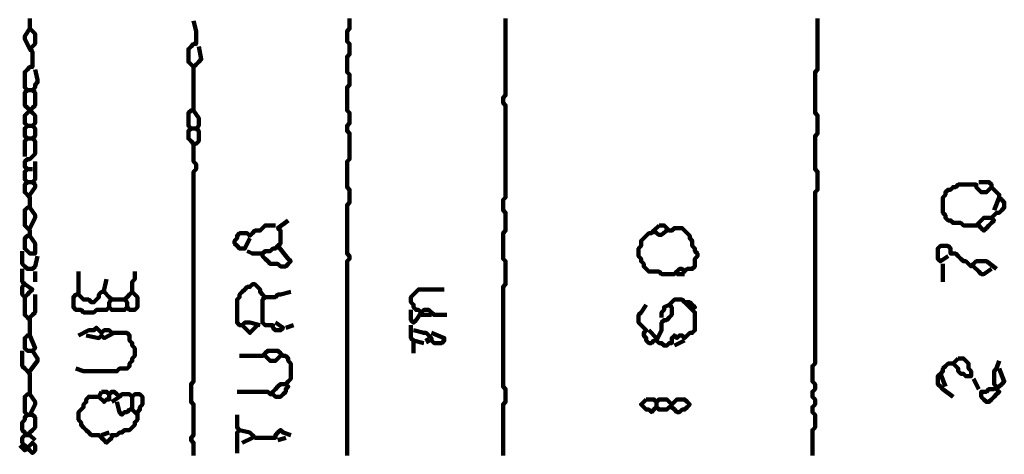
# Model space of a CAD drawing. Header units: metres. Extents: x 1704 to 4131, y 3282 to 4241.
# Tile 57 of 78: x 2250.07 to 2253.62, y 4227.09 to 4228.66. Entities that reach past the tile are written whole.
import ezdxf

# ---------------------------------------------------------------- set-up
doc = ezdxf.new("R2010")
doc.units = ezdxf.units.M
doc.layers.add('P', color=250, linetype='Continuous', lineweight=100)

msp = doc.modelspace()

# ---------------------------------------------------------------- linework, layer by layer
at = {"layer": 'P', "color": 0, "linetype": 'Continuous'}
for points in [[(2250.1041, 4228.6615), (2250.1041, 4228.6246), (2250.1133, 4228.6153), (2250.1226, 4228.6061), (2250.1226, 4228.5969), (2250.1226, 4228.5876), (2250.1226, 4228.5784), (2250.1226, 4228.5692), (2250.1133, 4228.56), (2250.1041, 4228.5507), (2250.1133, 4228.5415), (2250.1133, 4228.5323), (2250.1133, 4228.523), (2250.1133, 4228.5138), (2250.1133, 4228.5046), (2250.1133, 4228.4953), (2250.1133, 4228.4861), (2250.1041, 4228.4861), (2250.0949, 4228.4769), (2250.0856, 4228.4676), (2250.0856, 4228.4584), (2250.0856, 4228.4492), (2250.0856, 4228.44), (2250.0856, 4228.4307), (2250.0856, 4228.4215), (2250.0856, 4228.4123), (2250.0949, 4228.403), (2250.0856, 4228.3938), (2250.0856, 4228.3846), (2250.0856, 4228.3753), (2250.0856, 4228.3661), (2250.0856, 4228.3569), (2250.0856, 4228.3476), (2250.0949, 4228.3384), (2250.1041, 4228.3292), (2250.1133, 4228.32), (2250.1226, 4228.3107), (2250.1226, 4228.3015), (2250.1226, 4228.2923), (2250.1226, 4228.283), (2250.1133, 4228.2738), (2250.1226, 4228.2646), (2250.1226, 4228.2553), (2250.1226, 4228.2461), (2250.1226, 4228.2369), (2250.1133, 4228.2276), (2250.1226, 4228.2184), (2250.1226, 4228.2092), (2250.1226, 4228.2), (2250.1226, 4228.1907), (2250.1226, 4228.1815), (2250.1226, 4228.1723), (2250.1133, 4228.163), (2250.1041, 4228.1538), (2250.0949, 4228.1538), (2250.0856, 4228.1446), (2250.0856, 4228.1353), (2250.0856, 4228.1261), (2250.0949, 4228.1169), (2250.0856, 4228.1076), (2250.0856, 4228.0984), (2250.0856, 4228.0892), (2250.0856, 4228.08), (2250.0949, 4228.0707), (2250.0856, 4228.0615), (2250.0856, 4228.0523), (2250.0856, 4228.043), (2250.0856, 4228.0338), (2250.0949, 4228.0246), (2250.1041, 4228.0153), (2250.1041, 4228.0061), (2250.1041, 4227.9969), (2250.1041, 4227.9876), (2250.1041, 4227.9784), (2250.0949, 4227.9784), (2250.0856, 4227.9692), (2250.0856, 4227.96), (2250.0856, 4227.9507), (2250.0856, 4227.9415), (2250.0856, 4227.9323), (2250.0856, 4227.923), (2250.0856, 4227.9138), (2250.0949, 4227.9046), (2250.1041, 4227.8953), (2250.1041, 4227.8861), (2250.1041, 4227.8769), (2250.0949, 4227.8769), (2250.0856, 4227.8676), (2250.0856, 4227.8584), (2250.0856, 4227.8492), (2250.0856, 4227.84), (2250.0856, 4227.8307), (2250.0949, 4227.8215), (2250.1041, 4227.8123), (2250.1133, 4227.8123), (2250.1226, 4227.8123), (2250.1226, 4227.8215), (2250.1226, 4227.8307), (2250.1226, 4227.84), (2250.1226, 4227.8492), (2250.1041, 4227.8769)], [(2250.6949, 4228.6523), (2250.7041, 4228.6153), (2250.7041, 4228.6061), (2250.7041, 4228.5969), (2250.7041, 4228.5876), (2250.7041, 4228.5784), (2250.7041, 4228.5692), (2250.6949, 4228.5692), (2250.6856, 4228.56), (2250.6764, 4228.5507), (2250.6764, 4228.5415), (2250.6764, 4228.5323), (2250.6764, 4228.523), (2250.6764, 4228.5138), (2250.6764, 4228.5046), (2250.6856, 4228.4953), (2250.6949, 4228.4861), (2250.7041, 4228.4953), (2250.7133, 4228.5046), (2250.7226, 4228.5138), (2250.7133, 4228.56)], [(2251.258, 4228.6615), (2251.258, 4228.6523), (2251.258, 4228.643), (2251.258, 4228.6338), (2251.258, 4228.6246), (2251.2487, 4228.6153), (2251.2487, 4228.6061), (2251.2487, 4228.5969), (2251.2487, 4228.5876), (2251.2487, 4228.5784), (2251.258, 4228.5692), (2251.258, 4228.56), (2251.258, 4228.5507), (2251.258, 4228.5415), (2251.258, 4228.5323), (2251.2487, 4228.523), (2251.2487, 4228.5138), (2251.2487, 4228.5046), (2251.2487, 4228.4953), (2251.2487, 4228.4861), (2251.2487, 4228.4769), (2251.2487, 4228.4676), (2251.258, 4228.4584), (2251.258, 4228.4492), (2251.258, 4228.44), (2251.258, 4228.4307), (2251.258, 4228.4215), (2251.2487, 4228.4123), (2251.2487, 4228.403), (2251.2487, 4228.3938), (2251.2487, 4228.3846), (2251.2487, 4228.3753), (2251.2487, 4228.3661), (2251.2487, 4228.3569), (2251.2487, 4228.3476), (2251.2487, 4228.3384), (2251.2487, 4228.3292), (2251.258, 4228.32), (2251.258, 4228.3107), (2251.258, 4228.3015), (2251.258, 4228.2923), (2251.258, 4228.283), (2251.2487, 4228.2738), (2251.2487, 4228.2646), (2251.2487, 4228.2553), (2251.258, 4228.2461), (2251.258, 4228.2369), (2251.258, 4228.2276), (2251.258, 4228.2184), (2251.258, 4228.2092), (2251.258, 4228.2), (2251.258, 4228.1907), (2251.258, 4228.1815), (2251.258, 4228.1723), (2251.258, 4228.163), (2251.258, 4228.1538), (2251.2487, 4228.1446), (2251.2487, 4228.1353), (2251.2487, 4228.1261), (2251.2487, 4228.1169), (2251.2487, 4228.1076), (2251.2487, 4228.0984), (2251.2487, 4228.0892), (2251.2487, 4228.08), (2251.2487, 4228.0707), (2251.2487, 4228.0615), (2251.2487, 4228.0523), (2251.258, 4228.043), (2251.258, 4228.0338), (2251.258, 4228.0246), (2251.258, 4228.0153), (2251.258, 4228.0061), (2251.258, 4227.9969), (2251.2487, 4227.9876), (2251.2487, 4227.9784), (2251.2487, 4227.9692), (2251.2487, 4227.96), (2251.2487, 4227.9507), (2251.2487, 4227.9415), (2251.2487, 4227.9323), (2251.2487, 4227.923), (2251.2487, 4227.9138), (2251.2487, 4227.9046), (2251.2487, 4227.8953), (2251.2487, 4227.8861), (2251.2487, 4227.8769), (2251.2487, 4227.8676), (2251.2487, 4227.8584), (2251.2487, 4227.8492), (2251.2487, 4227.84), (2251.2487, 4227.8307), (2251.2487, 4227.8215), (2251.2487, 4227.8123), (2251.258, 4227.803), (2251.258, 4227.7938), (2251.2487, 4227.7846), (2251.2487, 4227.7753), (2251.2487, 4227.7661), (2251.2487, 4227.7569), (2251.2487, 4227.7476), (2251.2487, 4227.7384), (2251.2487, 4227.7292), (2251.2487, 4227.72), (2251.2487, 4227.7107), (2251.2487, 4227.7015), (2251.2487, 4227.6923), (2251.2487, 4227.683), (2251.2487, 4227.6738), (2251.2487, 4227.6646), (2251.2487, 4227.6553), (2251.2487, 4227.6461), (2251.2487, 4227.6369), (2251.2487, 4227.6276), (2251.2487, 4227.6184), (2251.2487, 4227.6092), (2251.2487, 4227.6), (2251.2487, 4227.5907), (2251.2487, 4227.5815), (2251.2487, 4227.5723), (2251.2487, 4227.563), (2251.2487, 4227.5538), (2251.2487, 4227.5446), (2251.2487, 4227.5353), (2251.2487, 4227.5261), (2251.2487, 4227.5169), (2251.2487, 4227.5076), (2251.2487, 4227.4984), (2251.2487, 4227.4892), (2251.2487, 4227.48), (2251.2487, 4227.4707), (2251.2487, 4227.4615), (2251.2487, 4227.4523), (2251.2487, 4227.443), (2251.2487, 4227.4338), (2251.2487, 4227.4246), (2251.2487, 4227.4153), (2251.2487, 4227.4061), (2251.2487, 4227.3969), (2251.2487, 4227.3876), (2251.2487, 4227.3784), (2251.2487, 4227.3692), (2251.2487, 4227.36), (2251.2487, 4227.3507), (2251.2487, 4227.3415), (2251.2487, 4227.3323), (2251.2487, 4227.323), (2251.2487, 4227.3138), (2251.2487, 4227.3046), (2251.2487, 4227.2953), (2251.2487, 4227.2861), (2251.2487, 4227.2769), (2251.2487, 4227.2676), (2251.2487, 4227.2584), (2251.2487, 4227.2492), (2251.2487, 4227.24), (2251.2487, 4227.2307), (2251.2487, 4227.2215), (2251.2487, 4227.2123), (2251.2487, 4227.203), (2251.2487, 4227.1938), (2251.2487, 4227.1846), (2251.2487, 4227.1753), (2251.2487, 4227.1661), (2251.2487, 4227.1569), (2251.2487, 4227.1476), (2251.2487, 4227.1384), (2251.2487, 4227.1292), (2251.2487, 4227.12), (2251.2487, 4227.1107), (2251.2487, 4227.1015), (2251.2487, 4227.0923), (2251.2487, 4227.083)], [(2251.821, 4228.6615), (2251.821, 4228.6523), (2251.821, 4228.643), (2251.821, 4228.6338), (2251.821, 4228.6246), (2251.821, 4228.6153), (2251.821, 4228.6061), (2251.821, 4228.5969), (2251.821, 4228.5876), (2251.821, 4228.5784), (2251.821, 4228.5692), (2251.821, 4228.56), (2251.821, 4228.5507), (2251.821, 4228.5415), (2251.821, 4228.5323), (2251.821, 4228.523), (2251.821, 4228.5138), (2251.821, 4228.5046), (2251.821, 4228.4953), (2251.821, 4228.4861), (2251.821, 4228.4769), (2251.821, 4228.4676), (2251.821, 4228.4584), (2251.821, 4228.4492), (2251.821, 4228.44), (2251.821, 4228.4307), (2251.821, 4228.4215), (2251.821, 4228.4123), (2251.821, 4228.403), (2251.821, 4228.3938), (2251.821, 4228.3846), (2251.8118, 4228.3753), (2251.8118, 4228.3661), (2251.8118, 4228.3569), (2251.821, 4228.3476), (2251.821, 4228.3384), (2251.821, 4228.3292), (2251.821, 4228.32), (2251.821, 4228.3107), (2251.821, 4228.3015), (2251.821, 4228.2923), (2251.821, 4228.283), (2251.821, 4228.2738), (2251.821, 4228.2646), (2251.821, 4228.2553), (2251.821, 4228.2461), (2251.821, 4228.2369), (2251.821, 4228.2276), (2251.821, 4228.2184), (2251.821, 4228.2092), (2251.821, 4228.2), (2251.821, 4228.1907), (2251.821, 4228.1815), (2251.821, 4228.1723), (2251.821, 4228.163), (2251.821, 4228.1538), (2251.821, 4228.1446), (2251.821, 4228.1353), (2251.821, 4228.1261), (2251.821, 4228.1169), (2251.821, 4228.1076), (2251.821, 4228.0984), (2251.821, 4228.0892), (2251.821, 4228.08), (2251.821, 4228.0707), (2251.821, 4228.0615), (2251.821, 4228.0523), (2251.821, 4228.043), (2251.821, 4228.0338), (2251.821, 4228.0246), (2251.821, 4228.0153), (2251.8118, 4228.0061), (2251.8118, 4227.9969), (2251.8118, 4227.9876), (2251.8118, 4227.9784), (2251.8118, 4227.9692), (2251.821, 4227.96), (2251.821, 4227.9507), (2251.821, 4227.9415), (2251.821, 4227.9323), (2251.821, 4227.923), (2251.821, 4227.9138), (2251.821, 4227.9046), (2251.821, 4227.8953), (2251.8118, 4227.8861), (2251.8118, 4227.8769), (2251.8118, 4227.8676), (2251.8118, 4227.8584), (2251.8118, 4227.8492), (2251.8118, 4227.84), (2251.8118, 4227.8307), (2251.8118, 4227.8215), (2251.8118, 4227.8123), (2251.8118, 4227.803), (2251.8118, 4227.7938), (2251.821, 4227.7846), (2251.821, 4227.7753), (2251.821, 4227.7661), (2251.821, 4227.7569), (2251.821, 4227.7476), (2251.821, 4227.7384), (2251.821, 4227.7292), (2251.821, 4227.72), (2251.821, 4227.7107), (2251.821, 4227.7015), (2251.8118, 4227.6923), (2251.8118, 4227.683), (2251.8118, 4227.6738), (2251.8118, 4227.6646), (2251.8118, 4227.6553), (2251.8118, 4227.6461), (2251.8118, 4227.6369), (2251.8118, 4227.6276), (2251.8118, 4227.6184), (2251.8118, 4227.6092), (2251.8118, 4227.6), (2251.8118, 4227.5907), (2251.8118, 4227.5815), (2251.8118, 4227.5723), (2251.8118, 4227.563), (2251.8118, 4227.5538), (2251.8118, 4227.5446), (2251.8118, 4227.5353), (2251.8118, 4227.5261), (2251.8118, 4227.5169), (2251.8118, 4227.5076), (2251.8118, 4227.4984), (2251.8118, 4227.4892), (2251.8118, 4227.48), (2251.8118, 4227.4707), (2251.8118, 4227.4615), (2251.8118, 4227.4523), (2251.8118, 4227.443), (2251.8118, 4227.4338), (2251.8118, 4227.4246), (2251.8118, 4227.4153), (2251.8118, 4227.4061), (2251.8118, 4227.3969), (2251.8118, 4227.3876), (2251.8118, 4227.3784), (2251.8118, 4227.3692), (2251.8118, 4227.36), (2251.8118, 4227.3507), (2251.8118, 4227.3415), (2251.8118, 4227.3323), (2251.821, 4227.323), (2251.821, 4227.3138), (2251.821, 4227.3046), (2251.821, 4227.2953), (2251.821, 4227.2861), (2251.821, 4227.2769), (2251.8118, 4227.2676), (2251.8118, 4227.2584), (2251.8118, 4227.2492), (2251.8118, 4227.24), (2251.8118, 4227.2307), (2251.8118, 4227.2215), (2251.8118, 4227.2123), (2251.8118, 4227.203), (2251.8118, 4227.1938), (2251.8118, 4227.1846), (2251.8118, 4227.1753), (2251.8118, 4227.1661), (2251.8118, 4227.1569), (2251.8118, 4227.1476), (2251.8118, 4227.1384), (2251.8118, 4227.1292), (2251.8118, 4227.12), (2251.8118, 4227.1107), (2251.8118, 4227.1015), (2251.8118, 4227.0923), (2251.8118, 4227.083)], [(2252.9472, 4228.6615), (2252.9472, 4228.6523), (2252.9472, 4228.643), (2252.9472, 4228.6338), (2252.9472, 4228.6246), (2252.9472, 4228.6153), (2252.9472, 4228.6061), (2252.9472, 4228.5969), (2252.9472, 4228.5876), (2252.9472, 4228.5784), (2252.9472, 4228.5692), (2252.9472, 4228.56), (2252.9472, 4228.5507), (2252.9472, 4228.5415), (2252.9472, 4228.5323), (2252.9472, 4228.523), (2252.9472, 4228.5138), (2252.9472, 4228.5046), (2252.9472, 4228.4953), (2252.9472, 4228.4861), (2252.9472, 4228.4769), (2252.938, 4228.4676), (2252.938, 4228.4584), (2252.938, 4228.4492), (2252.938, 4228.44), (2252.938, 4228.4307), (2252.938, 4228.4215), (2252.938, 4228.4123), (2252.938, 4228.403), (2252.938, 4228.3938), (2252.938, 4228.3846), (2252.938, 4228.3753), (2252.938, 4228.3661), (2252.938, 4228.3569), (2252.938, 4228.3476), (2252.938, 4228.3384), (2252.938, 4228.3292), (2252.938, 4228.32), (2252.9472, 4228.3107), (2252.9472, 4228.3015), (2252.9472, 4228.2923), (2252.9472, 4228.283), (2252.9472, 4228.2738), (2252.9472, 4228.2646), (2252.9472, 4228.2553), (2252.9472, 4228.2461), (2252.938, 4228.2369), (2252.938, 4228.2276), (2252.938, 4228.2184), (2252.938, 4228.2092), (2252.938, 4228.2), (2252.938, 4228.1907), (2252.938, 4228.1815), (2252.938, 4228.1723), (2252.938, 4228.163), (2252.938, 4228.1538), (2252.938, 4228.1446), (2252.938, 4228.1353), (2252.938, 4228.1261), (2252.938, 4228.1169), (2252.9472, 4228.1076), (2252.9472, 4228.0984), (2252.9472, 4228.0892), (2252.9472, 4228.08), (2252.9472, 4228.0707), (2252.9472, 4228.0615), (2252.9472, 4228.0523), (2252.9472, 4228.043), (2252.938, 4228.0338), (2252.938, 4228.0246), (2252.938, 4228.0153), (2252.938, 4228.0061), (2252.938, 4227.9969), (2252.938, 4227.9876), (2252.938, 4227.9784), (2252.938, 4227.9692), (2252.938, 4227.96), (2252.938, 4227.9507), (2252.938, 4227.9415), (2252.938, 4227.9323), (2252.938, 4227.923), (2252.938, 4227.9138), (2252.938, 4227.9046), (2252.938, 4227.8953), (2252.938, 4227.8861), (2252.938, 4227.8769), (2252.938, 4227.8676), (2252.938, 4227.8584), (2252.938, 4227.8492), (2252.938, 4227.84), (2252.938, 4227.8307), (2252.938, 4227.8215), (2252.938, 4227.8123), (2252.938, 4227.803), (2252.938, 4227.7938), (2252.938, 4227.7846), (2252.938, 4227.7753), (2252.938, 4227.7661), (2252.938, 4227.7569), (2252.938, 4227.7476), (2252.938, 4227.7384), (2252.938, 4227.7292), (2252.938, 4227.72), (2252.938, 4227.7107), (2252.938, 4227.7015), (2252.938, 4227.6923), (2252.938, 4227.683), (2252.938, 4227.6738), (2252.938, 4227.6646), (2252.938, 4227.6553), (2252.938, 4227.6461), (2252.938, 4227.6369), (2252.938, 4227.6276), (2252.938, 4227.6184), (2252.938, 4227.6092), (2252.938, 4227.6), (2252.938, 4227.5907), (2252.938, 4227.5815), (2252.938, 4227.5723), (2252.938, 4227.563), (2252.938, 4227.5538), (2252.938, 4227.5446), (2252.938, 4227.5353), (2252.938, 4227.5261), (2252.938, 4227.5169), (2252.938, 4227.5076), (2252.938, 4227.4984), (2252.938, 4227.4892), (2252.938, 4227.48), (2252.938, 4227.4707), (2252.938, 4227.4615), (2252.938, 4227.4523), (2252.938, 4227.443), (2252.938, 4227.4338), (2252.938, 4227.4246), (2252.938, 4227.4153), (2252.9287, 4227.4061), (2252.9287, 4227.3969), (2252.9287, 4227.3876), (2252.9287, 4227.3784), (2252.9287, 4227.3692), (2252.9287, 4227.36), (2252.9287, 4227.3507), (2252.938, 4227.3415), (2252.938, 4227.3323), (2252.938, 4227.323), (2252.9287, 4227.3138), (2252.9287, 4227.3046), (2252.9287, 4227.2953), (2252.938, 4227.2861), (2252.938, 4227.2769), (2252.938, 4227.2676), (2252.9287, 4227.2584), (2252.9287, 4227.2492), (2252.9287, 4227.24), (2252.938, 4227.2307), (2252.938, 4227.2215), (2252.938, 4227.2123), (2252.938, 4227.203), (2252.938, 4227.1938), (2252.938, 4227.1846), (2252.9287, 4227.1753), (2252.9287, 4227.1661), (2252.9287, 4227.1569), (2252.9287, 4227.1476), (2252.9287, 4227.1384), (2252.9287, 4227.1292), (2252.9287, 4227.12), (2252.9287, 4227.1107), (2252.9287, 4227.1015), (2252.9287, 4227.0923), (2252.9287, 4227.083)], [(2250.1041, 4228.6246), (2250.0856, 4228.5969), (2250.0856, 4228.5876), (2250.1041, 4228.5507)], [(2250.1226, 4228.4769), (2250.1318, 4228.44), (2250.1318, 4228.4307), (2250.1226, 4228.4215), (2250.1226, 4228.4123), (2250.1133, 4228.403), (2250.1226, 4228.3938), (2250.1226, 4228.3846), (2250.1226, 4228.3753), (2250.1226, 4228.3661), (2250.1226, 4228.3569), (2250.1226, 4228.3476), (2250.1133, 4228.3384), (2250.1041, 4228.3292), (2250.0949, 4228.32), (2250.0856, 4228.3107), (2250.0856, 4228.3015), (2250.0856, 4228.2923), (2250.0856, 4228.283), (2250.0949, 4228.2738), (2250.0856, 4228.2646), (2250.0856, 4228.2553), (2250.0856, 4228.2461), (2250.0856, 4228.2369), (2250.0949, 4228.2276), (2250.0856, 4228.2184), (2250.0856, 4228.2092), (2250.0856, 4228.2), (2250.0856, 4228.163)], [(2250.6949, 4228.4861), (2250.6949, 4228.4492), (2250.6949, 4228.44), (2250.6949, 4228.4307), (2250.6949, 4228.4215), (2250.6949, 4228.4123), (2250.6949, 4228.403), (2250.6949, 4228.3938), (2250.6949, 4228.3846), (2250.6949, 4228.3753), (2250.6949, 4228.3661), (2250.6949, 4228.3569), (2250.6949, 4228.3476), (2250.6949, 4228.3384), (2250.6949, 4228.3292), (2250.6856, 4228.3292), (2250.6764, 4228.32), (2250.6764, 4228.3107), (2250.6764, 4228.3015), (2250.6764, 4228.2923), (2250.6764, 4228.283), (2250.6764, 4228.2738), (2250.6856, 4228.2646), (2250.6764, 4228.2553), (2250.6764, 4228.2461), (2250.6764, 4228.2369), (2250.6764, 4228.2276), (2250.6856, 4228.2184), (2250.6949, 4228.2092), (2250.7041, 4228.2092), (2250.7133, 4228.2184), (2250.7133, 4228.2276), (2250.7133, 4228.2369), (2250.7133, 4228.2461), (2250.7133, 4228.2553), (2250.7041, 4228.2646), (2250.7133, 4228.2738), (2250.7133, 4228.283), (2250.7133, 4228.2923), (2250.7133, 4228.3015), (2250.6949, 4228.3292)], [(2250.0949, 4228.403), (2250.1133, 4228.403)], [(2250.0949, 4228.2738), (2250.1133, 4228.2738)], [(2250.6856, 4228.2646), (2250.7041, 4228.2646)], [(2250.0949, 4228.2276), (2250.1133, 4228.2276)], [(2250.6949, 4228.2092), (2250.6949, 4228.1723), (2250.6949, 4228.163), (2250.6949, 4228.1538), (2250.6949, 4228.1446), (2250.7041, 4228.1353), (2250.7041, 4228.1261), (2250.7041, 4228.1169), (2250.6949, 4228.1076), (2250.6949, 4228.0984), (2250.6949, 4228.0892), (2250.6949, 4228.08), (2250.6949, 4228.0707), (2250.6949, 4228.0615), (2250.6949, 4228.0523), (2250.6949, 4228.043), (2250.6949, 4228.0338), (2250.6949, 4228.0246), (2250.6949, 4228.0153), (2250.6949, 4228.0061), (2250.6949, 4227.9969), (2250.6949, 4227.9876), (2250.6949, 4227.9784), (2250.6949, 4227.9692), (2250.6949, 4227.96), (2250.6949, 4227.9507), (2250.6949, 4227.9415), (2250.6949, 4227.9323), (2250.6949, 4227.923), (2250.6949, 4227.9138), (2250.6949, 4227.9046), (2250.6949, 4227.8953), (2250.6949, 4227.8861), (2250.6949, 4227.8769), (2250.6949, 4227.8676), (2250.6949, 4227.8584), (2250.6949, 4227.8492), (2250.6949, 4227.84), (2250.6949, 4227.8307), (2250.6949, 4227.8215), (2250.6949, 4227.8123), (2250.6949, 4227.803), (2250.6949, 4227.7938), (2250.6949, 4227.7846), (2250.6949, 4227.7753), (2250.6949, 4227.7661), (2250.6949, 4227.7569), (2250.6949, 4227.7476), (2250.6949, 4227.7384), (2250.6949, 4227.7292), (2250.6949, 4227.72), (2250.6949, 4227.7107), (2250.6949, 4227.7015), (2250.6949, 4227.6923), (2250.6949, 4227.683), (2250.6949, 4227.6738), (2250.6949, 4227.6646), (2250.6949, 4227.6553), (2250.6949, 4227.6461), (2250.6949, 4227.6369), (2250.6949, 4227.6276), (2250.6949, 4227.6184), (2250.6949, 4227.6092), (2250.6949, 4227.6), (2250.6949, 4227.5907), (2250.6949, 4227.5815), (2250.6949, 4227.5723), (2250.6949, 4227.563), (2250.6949, 4227.5538), (2250.6949, 4227.5446), (2250.6949, 4227.5353), (2250.6949, 4227.5261), (2250.6949, 4227.5169), (2250.6949, 4227.5076), (2250.6949, 4227.4984), (2250.6949, 4227.4892), (2250.6949, 4227.48), (2250.6949, 4227.4707), (2250.6949, 4227.4615), (2250.6949, 4227.4523), (2250.6949, 4227.443), (2250.6949, 4227.4338), (2250.6949, 4227.4246), (2250.6949, 4227.4153), (2250.6949, 4227.4061), (2250.6949, 4227.3969), (2250.6949, 4227.3876), (2250.6949, 4227.3784), (2250.6949, 4227.3692), (2250.6949, 4227.36), (2250.6949, 4227.3507), (2250.6856, 4227.3415), (2250.6856, 4227.3323), (2250.6856, 4227.323), (2250.6856, 4227.3138), (2250.6856, 4227.3046), (2250.6856, 4227.2953), (2250.6856, 4227.2861), (2250.6856, 4227.2769), (2250.6949, 4227.2676), (2250.6949, 4227.2584), (2250.6949, 4227.2492), (2250.6949, 4227.24), (2250.6949, 4227.2307), (2250.6949, 4227.2215), (2250.6949, 4227.2123), (2250.6949, 4227.203), (2250.6949, 4227.1938), (2250.6949, 4227.1846), (2250.6949, 4227.1753), (2250.6949, 4227.1661), (2250.6949, 4227.1569), (2250.6856, 4227.1476), (2250.6856, 4227.1384), (2250.6949, 4227.1292), (2250.6949, 4227.12), (2250.6949, 4227.1107), (2250.6949, 4227.1015), (2250.6949, 4227.0923), (2250.6949, 4227.083)], [(2250.1226, 4228.1446), (2250.1226, 4228.1076), (2250.1226, 4228.0984), (2250.1226, 4228.0892), (2250.1226, 4228.08), (2250.1133, 4228.0707), (2250.1226, 4228.0615), (2250.1226, 4228.0523), (2250.1041, 4228.0246)], [(2250.0949, 4228.1169), (2250.1133, 4228.1169)], [(2250.0949, 4228.0707), (2250.1133, 4228.0707)], [(2253.5287, 4228.0707), (2253.5656, 4228.0707), (2253.5749, 4228.0615), (2253.5749, 4228.0523), (2253.5841, 4228.043), (2253.5933, 4228.0338), (2253.6026, 4228.0246), (2253.6026, 4228.0153), (2253.6118, 4228.0061), (2253.621, 4227.9969), (2253.621, 4227.9876), (2253.621, 4227.9784), (2253.6118, 4227.9692), (2253.6026, 4227.96), (2253.5933, 4227.96), (2253.5841, 4227.9507), (2253.5749, 4227.9415), (2253.5841, 4227.9323), (2253.5749, 4227.923), (2253.5656, 4227.9138), (2253.5564, 4227.9046), (2253.5472, 4227.8953), (2253.538, 4227.9046), (2253.5287, 4227.9138), (2253.5195, 4227.9138), (2253.5103, 4227.9138), (2253.501, 4227.9138), (2253.4918, 4227.9138), (2253.4826, 4227.9138), (2253.4733, 4227.9138), (2253.4641, 4227.923), (2253.4549, 4227.923), (2253.4456, 4227.923), (2253.4364, 4227.923), (2253.4272, 4227.9323), (2253.418, 4227.9323), (2253.4087, 4227.9415), (2253.4087, 4227.9507), (2253.3995, 4227.96), (2253.3995, 4227.9692), (2253.3995, 4227.9784), (2253.3995, 4227.9876), (2253.3995, 4227.9969), (2253.3995, 4228.0061), (2253.3995, 4228.0153), (2253.4087, 4228.0246), (2253.4087, 4228.0338), (2253.418, 4228.043), (2253.4272, 4228.043), (2253.4364, 4228.0523), (2253.4456, 4228.0523), (2253.4549, 4228.0615), (2253.4641, 4228.0615), (2253.4733, 4228.0615), (2253.4826, 4228.0615), (2253.4918, 4228.0615), (2253.501, 4228.0615), (2253.5103, 4228.0615), (2253.5195, 4228.0615), (2253.5195, 4228.0523), (2253.5287, 4228.043), (2253.538, 4228.0338), (2253.5472, 4228.0338), (2253.5564, 4228.0338), (2253.5749, 4228.0523)], [(2253.6026, 4228.0153), (2253.5841, 4227.9692)], [(2250.1041, 4227.9784), (2250.1226, 4227.9507), (2250.1226, 4227.9415), (2250.1041, 4227.9046)], [(2253.5195, 4227.9138), (2253.538, 4227.9323), (2253.5472, 4227.9415), (2253.5564, 4227.9415), (2253.5749, 4227.9415)], [(2250.898, 4227.8676), (2250.8795, 4227.8307), (2250.8703, 4227.8307), (2250.861, 4227.8307), (2250.8518, 4227.84), (2250.8426, 4227.8492), (2250.8426, 4227.8584), (2250.8518, 4227.8676), (2250.8518, 4227.8769), (2250.861, 4227.8861), (2250.8703, 4227.8861), (2250.8795, 4227.8861), (2250.8887, 4227.8861), (2250.898, 4227.8769), (2250.9072, 4227.8861), (2250.9164, 4227.8953), (2250.9256, 4227.8953), (2250.9349, 4227.8953), (2250.9441, 4227.9046), (2250.9533, 4227.9138), (2250.9903, 4227.9138)], [(2251.0364, 4227.9323), (2250.9995, 4227.9046), (2251.0087, 4227.8953), (2251.0087, 4227.8861), (2251.0087, 4227.8769), (2251.0087, 4227.8676), (2251.0087, 4227.8584), (2251.0087, 4227.8492), (2250.9995, 4227.84), (2250.9903, 4227.8307), (2250.981, 4227.8307), (2250.9718, 4227.8215), (2250.9626, 4227.8215), (2250.9533, 4227.8215), (2250.9441, 4227.8123), (2250.9441, 4227.803), (2250.9533, 4227.7938), (2250.9626, 4227.7846), (2250.9718, 4227.7753), (2250.981, 4227.7753), (2250.9903, 4227.7753), (2250.9995, 4227.7753), (2251.0087, 4227.7661), (2251.018, 4227.7661), (2251.0272, 4227.7661), (2251.0364, 4227.7753), (2251.0456, 4227.7846), (2251.0364, 4227.7938), (2250.9995, 4227.84)], [(2252.3749, 4227.9138), (2252.3841, 4227.9138), (2252.3933, 4227.9138), (2252.4026, 4227.9046), (2252.4118, 4227.8953), (2252.421, 4227.8953), (2252.4303, 4227.9046), (2252.4395, 4227.9046), (2252.4487, 4227.9046), (2252.458, 4227.9046), (2252.4672, 4227.8953), (2252.4764, 4227.8861), (2252.4856, 4227.8769), (2252.4856, 4227.8676), (2252.4949, 4227.8584), (2252.4949, 4227.8492), (2252.4949, 4227.84), (2252.5041, 4227.8307), (2252.5041, 4227.8215), (2252.5133, 4227.8123), (2252.5133, 4227.803), (2252.5041, 4227.7938), (2252.5041, 4227.7846), (2252.5041, 4227.7753), (2252.5041, 4227.7661), (2252.4949, 4227.7569), (2252.4856, 4227.7569), (2252.4764, 4227.7569), (2252.4672, 4227.7476), (2252.458, 4227.7569), (2252.4487, 4227.7569), (2252.4395, 4227.7476), (2252.4303, 4227.7384), (2252.421, 4227.7384), (2252.4118, 4227.7384), (2252.4026, 4227.7384), (2252.3933, 4227.7384), (2252.3841, 4227.7384), (2252.3749, 4227.7476), (2252.3656, 4227.7476), (2252.3564, 4227.7476), (2252.3472, 4227.7476), (2252.338, 4227.7476), (2252.3287, 4227.7569), (2252.3195, 4227.7661), (2252.3195, 4227.7753), (2252.3103, 4227.7846), (2252.3103, 4227.7938), (2252.301, 4227.803), (2252.301, 4227.8123), (2252.301, 4227.8215), (2252.301, 4227.8307), (2252.3103, 4227.84), (2252.3103, 4227.8492), (2252.3103, 4227.8584), (2252.3195, 4227.8676), (2252.3287, 4227.8769), (2252.338, 4227.8861), (2252.3472, 4227.8861), (2252.3564, 4227.8953), (2252.3749, 4227.9138)], [(2252.3564, 4227.8953), (2252.361, 4227.8923), (2252.3641, 4227.8876), (2252.3672, 4227.8861), (2252.3703, 4227.883), (2252.3749, 4227.88), (2252.3795, 4227.88), (2252.3826, 4227.88), (2252.3872, 4227.883), (2252.3903, 4227.8861), (2252.3933, 4227.8876), (2252.398, 4227.8923), (2252.4026, 4227.8953)], [(2253.418, 4227.803), (2253.3903, 4227.7846), (2253.381, 4227.7938), (2253.381, 4227.803), (2253.381, 4227.8123), (2253.381, 4227.8215), (2253.381, 4227.8307), (2253.3903, 4227.84), (2253.3995, 4227.84), (2253.4087, 4227.84), (2253.418, 4227.84), (2253.4272, 4227.8307), (2253.4272, 4227.8215), (2253.4272, 4227.8123), (2253.4364, 4227.8123), (2253.4456, 4227.8123), (2253.4549, 4227.803), (2253.4641, 4227.7938), (2253.4733, 4227.7846), (2253.4826, 4227.7846), (2253.4918, 4227.7753), (2253.501, 4227.7661), (2253.5103, 4227.7753), (2253.5195, 4227.7846), (2253.5287, 4227.7846), (2253.538, 4227.7846), (2253.5472, 4227.7846), (2253.5564, 4227.7846), (2253.5933, 4227.7569)], [(2250.0764, 4227.8215), (2250.0764, 4227.7846), (2250.0764, 4227.7753), (2250.0856, 4227.7661), (2250.0949, 4227.7569), (2250.1041, 4227.7569), (2250.1133, 4227.7569), (2250.1226, 4227.7661), (2250.1318, 4227.803)], [(2250.8887, 4227.8215), (2250.9072, 4227.8123), (2250.9164, 4227.8123), (2250.9256, 4227.8123), (2250.9441, 4227.8123)], [(2253.3995, 4227.7753), (2253.3995, 4227.7569), (2253.3995, 4227.7476), (2253.3995, 4227.7384), (2253.3995, 4227.7107)], [(2253.5103, 4227.7661), (2253.5287, 4227.7476), (2253.538, 4227.7384), (2253.5472, 4227.7384), (2253.5749, 4227.7569)], [(2250.0764, 4227.7569), (2250.0764, 4227.72), (2250.0764, 4227.7107), (2250.0856, 4227.7015), (2250.0764, 4227.6923), (2250.0764, 4227.683), (2250.0764, 4227.6738), (2250.0764, 4227.6646), (2250.0856, 4227.6553), (2250.0949, 4227.6646), (2250.1041, 4227.6738), (2250.1133, 4227.683), (2250.0856, 4227.7015)], [(2250.1226, 4227.7476), (2250.1226, 4227.7107)], [(2250.2795, 4227.7476), (2250.2795, 4227.7107), (2250.2795, 4227.7015), (2250.2795, 4227.6923), (2250.2795, 4227.683), (2250.2795, 4227.6738), (2250.2795, 4227.6646), (2250.2703, 4227.6646), (2250.261, 4227.6553), (2250.261, 4227.6461), (2250.261, 4227.6369), (2250.261, 4227.6276), (2250.261, 4227.6184), (2250.2703, 4227.6092), (2250.2795, 4227.6092), (2250.2887, 4227.6092), (2250.298, 4227.6), (2250.3072, 4227.6), (2250.3164, 4227.6), (2250.3256, 4227.6), (2250.3349, 4227.6), (2250.3441, 4227.6092), (2250.3533, 4227.6092), (2250.3626, 4227.6092), (2250.3718, 4227.6092), (2250.381, 4227.6092), (2250.3903, 4227.6184), (2250.3995, 4227.6092), (2250.4087, 4227.6092), (2250.418, 4227.6092), (2250.4272, 4227.6092), (2250.4364, 4227.6092), (2250.4456, 4227.6092), (2250.4549, 4227.6184), (2250.4641, 4227.6092), (2250.4733, 4227.6092), (2250.4826, 4227.6092), (2250.4918, 4227.6184), (2250.4918, 4227.6276), (2250.4918, 4227.6369), (2250.4918, 4227.6461), (2250.4918, 4227.6553), (2250.4826, 4227.6646), (2250.4733, 4227.6738), (2250.4641, 4227.6646), (2250.4549, 4227.6553), (2250.4456, 4227.6461), (2250.4549, 4227.6369), (2250.4549, 4227.6184)], [(2250.4826, 4227.7476), (2250.4826, 4227.72), (2250.4733, 4227.7107), (2250.4733, 4227.6738)], [(2252.4672, 4227.7384), (2252.4395, 4227.7384)], [(2250.381, 4227.72), (2250.3718, 4227.683), (2250.3718, 4227.6738), (2250.3626, 4227.6738), (2250.3533, 4227.6646), (2250.3533, 4227.6553), (2250.3441, 4227.6461), (2250.3349, 4227.6369), (2250.3256, 4227.6369), (2250.3164, 4227.6461), (2250.3072, 4227.6461), (2250.298, 4227.6461), (2250.2795, 4227.6646)], [(2250.9349, 4227.5538), (2250.898, 4227.563), (2250.8887, 4227.563), (2250.8795, 4227.563), (2250.8703, 4227.5538), (2250.861, 4227.5538), (2250.8518, 4227.563), (2250.8518, 4227.5723), (2250.8518, 4227.5815), (2250.8518, 4227.5907), (2250.8518, 4227.6), (2250.8518, 4227.6092), (2250.8518, 4227.6184), (2250.8518, 4227.6276), (2250.8518, 4227.6369), (2250.8518, 4227.6461), (2250.861, 4227.6553), (2250.861, 4227.6646), (2250.8703, 4227.6738), (2250.8795, 4227.683), (2250.8887, 4227.6923), (2250.898, 4227.6923), (2250.9072, 4227.7015), (2250.9164, 4227.7015), (2250.9256, 4227.6923), (2250.9349, 4227.683), (2250.9349, 4227.6738), (2250.9441, 4227.6646), (2250.9533, 4227.6553), (2250.9441, 4227.6461), (2250.9441, 4227.6369), (2250.9441, 4227.6276), (2250.9441, 4227.6184), (2250.9441, 4227.6092), (2250.9441, 4227.6), (2250.9441, 4227.5907), (2250.9441, 4227.5815), (2250.9441, 4227.5723), (2250.9441, 4227.563), (2250.9533, 4227.5538), (2250.9626, 4227.5538), (2250.9718, 4227.5538), (2250.981, 4227.5538), (2250.981, 4227.5446), (2250.9903, 4227.5353), (2250.9995, 4227.5353), (2251.0087, 4227.5353), (2251.018, 4227.5446), (2250.9903, 4227.563)], [(2250.1226, 4227.6646), (2250.1226, 4227.6276), (2250.1226, 4227.6184), (2250.1226, 4227.6092), (2250.1226, 4227.6), (2250.1133, 4227.5907), (2250.1041, 4227.5815), (2250.1041, 4227.5723), (2250.1041, 4227.563), (2250.1041, 4227.5538), (2250.1041, 4227.5446), (2250.1041, 4227.5353), (2250.1041, 4227.5261), (2250.1041, 4227.5169), (2250.0949, 4227.5169), (2250.0856, 4227.5076), (2250.0856, 4227.4984), (2250.0856, 4227.4892), (2250.0856, 4227.48), (2250.0856, 4227.4707), (2250.0949, 4227.4615), (2250.1041, 4227.4615), (2250.1133, 4227.4615), (2250.1226, 4227.4707), (2250.1041, 4227.5169)], [(2250.3718, 4227.6738), (2250.3903, 4227.6553), (2250.3995, 4227.6461), (2250.3903, 4227.6369), (2250.3903, 4227.6184)], [(2250.9533, 4227.6553), (2250.9903, 4227.6553), (2250.9995, 4227.6646), (2251.0087, 4227.6646), (2251.0456, 4227.6738)], [(2251.6087, 4227.5907), (2251.5718, 4227.5907), (2251.5626, 4227.5907), (2251.5533, 4227.6), (2251.5441, 4227.6092), (2251.5349, 4227.6092), (2251.5256, 4227.6092), (2251.5164, 4227.6), (2251.5072, 4227.6092), (2251.498, 4227.6092), (2251.4887, 4227.6184), (2251.4887, 4227.6276), (2251.4795, 4227.6369), (2251.4795, 4227.6461), (2251.4795, 4227.6553), (2251.4887, 4227.6646), (2251.498, 4227.6738), (2251.5072, 4227.683), (2251.5164, 4227.683), (2251.5256, 4227.683), (2251.5349, 4227.683), (2251.5441, 4227.683), (2251.5533, 4227.683), (2251.5626, 4227.683), (2251.5995, 4227.683)], [(2250.0856, 4227.6553), (2250.0856, 4227.6276), (2250.0856, 4227.6184), (2250.0856, 4227.6092), (2250.0856, 4227.6), (2250.0856, 4227.5907), (2250.1041, 4227.5723)], [(2250.3995, 4227.6461), (2250.4456, 4227.6461)], [(2252.3656, 4227.4984), (2252.3841, 4227.5353), (2252.3841, 4227.5446), (2252.3841, 4227.5538), (2252.3841, 4227.563), (2252.3933, 4227.5723), (2252.4026, 4227.5723), (2252.4118, 4227.5815), (2252.421, 4227.5907), (2252.421, 4227.6), (2252.421, 4227.6092), (2252.421, 4227.6184), (2252.4118, 4227.6276), (2252.421, 4227.6369), (2252.4303, 4227.6461), (2252.4395, 4227.6461), (2252.4487, 4227.6461), (2252.458, 4227.6461), (2252.4672, 4227.6369), (2252.4764, 4227.6369), (2252.4856, 4227.6369), (2252.4949, 4227.6276), (2252.5041, 4227.6184), (2252.4949, 4227.6092), (2252.5041, 4227.6), (2252.5041, 4227.5907), (2252.5041, 4227.5815), (2252.5041, 4227.5723), (2252.5041, 4227.563), (2252.5041, 4227.5538), (2252.5041, 4227.5446), (2252.5041, 4227.5353), (2252.4949, 4227.5261), (2252.4856, 4227.5261), (2252.4764, 4227.5169), (2252.4672, 4227.5076), (2252.458, 4227.5169), (2252.4487, 4227.5169), (2252.4395, 4227.5076), (2252.4303, 4227.5169), (2252.421, 4227.5076), (2252.421, 4227.4984), (2252.421, 4227.4892), (2252.4118, 4227.4892), (2252.4026, 4227.48), (2252.3933, 4227.48), (2252.3841, 4227.4892), (2252.3749, 4227.4892), (2252.3656, 4227.4984), (2252.3564, 4227.4984), (2252.3472, 4227.4892), (2252.338, 4227.4892), (2252.3287, 4227.4984), (2252.3287, 4227.5076), (2252.3195, 4227.5169), (2252.3195, 4227.5261), (2252.3287, 4227.5353), (2252.3195, 4227.5446), (2252.3103, 4227.5538), (2252.301, 4227.563), (2252.301, 4227.5723), (2252.301, 4227.5815), (2252.301, 4227.5907), (2252.3103, 4227.6), (2252.3287, 4227.6276)], [(2252.3841, 4227.5815), (2252.3841, 4227.6), (2252.3933, 4227.6092), (2252.3933, 4227.6184), (2252.4118, 4227.6276)], [(2252.4672, 4227.6369), (2252.4949, 4227.6092)], [(2251.4795, 4227.6092), (2251.4795, 4227.5723), (2251.4887, 4227.563), (2251.498, 4227.5723), (2251.5164, 4227.6)], [(2251.5164, 4227.5907), (2251.5533, 4227.5907)], [(2250.8703, 4227.5538), (2250.8887, 4227.5353), (2250.898, 4227.5261), (2250.9072, 4227.5353), (2250.9256, 4227.5538)], [(2251.0272, 4227.5446), (2251.0549, 4227.5538)], [(2251.4795, 4227.5538), (2251.4795, 4227.5169), (2251.4795, 4227.5076), (2251.4887, 4227.4984), (2251.4887, 4227.4523)], [(2250.2795, 4227.5169), (2250.3164, 4227.5353), (2250.3256, 4227.5353), (2250.3349, 4227.5353), (2250.3441, 4227.5446), (2250.3533, 4227.5353), (2250.3626, 4227.5261), (2250.3718, 4227.5353), (2250.381, 4227.5353), (2250.3903, 4227.5353), (2250.3995, 4227.5261), (2250.4087, 4227.5261), (2250.418, 4227.5261), (2250.4272, 4227.5261), (2250.4364, 4227.5261), (2250.4456, 4227.5261), (2250.4549, 4227.5261), (2250.4641, 4227.5169), (2250.4641, 4227.5076), (2250.4641, 4227.4984), (2250.4733, 4227.4892), (2250.4733, 4227.48), (2250.4826, 4227.4707), (2250.4826, 4227.4615), (2250.4826, 4227.4523), (2250.4826, 4227.443), (2250.4733, 4227.4338), (2250.4733, 4227.4246), (2250.4641, 4227.4153), (2250.4641, 4227.4061), (2250.4549, 4227.3969), (2250.4456, 4227.3969), (2250.4364, 4227.3969), (2250.4272, 4227.3969), (2250.418, 4227.3876), (2250.4087, 4227.3876), (2250.3995, 4227.3876), (2250.3903, 4227.3876), (2250.381, 4227.3876), (2250.3718, 4227.3876), (2250.3626, 4227.3876), (2250.3533, 4227.3876), (2250.3441, 4227.3876), (2250.3349, 4227.3876), (2250.3256, 4227.3876), (2250.3164, 4227.3876), (2250.3072, 4227.3876), (2250.298, 4227.3876), (2250.2703, 4227.3969)], [(2250.4087, 4227.5261), (2250.3718, 4227.5076), (2250.3626, 4227.5169), (2250.3533, 4227.5076), (2250.3072, 4227.5169)], [(2251.4887, 4227.5353), (2251.5256, 4227.5261), (2251.5349, 4227.5261), (2251.5441, 4227.5169), (2251.5533, 4227.5076), (2251.5533, 4227.4984), (2251.5626, 4227.4892), (2251.5718, 4227.4892), (2251.581, 4227.4892), (2251.5903, 4227.4892), (2251.5995, 4227.4984), (2251.5995, 4227.5076), (2251.5533, 4227.5261)], [(2252.338, 4227.5353), (2252.3656, 4227.5076)], [(2251.4887, 4227.4984), (2251.5256, 4227.4892)], [(2251.5349, 4227.5076), (2251.5441, 4227.4892)], [(2252.4672, 4227.4984), (2252.4303, 4227.48)], [(2250.0764, 4227.4615), (2250.0764, 4227.4246), (2250.0764, 4227.4153), (2250.0764, 4227.4061), (2250.0856, 4227.3969), (2250.0949, 4227.3876), (2250.1041, 4227.3784), (2250.1041, 4227.3692), (2250.1041, 4227.36), (2250.1041, 4227.3507), (2250.1041, 4227.3415), (2250.1041, 4227.3323), (2250.1041, 4227.323), (2250.1041, 4227.3138), (2250.1041, 4227.3046), (2250.0949, 4227.3046), (2250.0856, 4227.2953), (2250.0856, 4227.2861), (2250.0856, 4227.2769), (2250.0856, 4227.2676), (2250.0856, 4227.2584), (2250.0856, 4227.2492), (2250.0856, 4227.24), (2250.0949, 4227.2307), (2250.0856, 4227.2215), (2250.0856, 4227.2123), (2250.0764, 4227.203), (2250.0764, 4227.1938), (2250.0764, 4227.1846), (2250.0764, 4227.1753), (2250.0856, 4227.1661), (2250.0949, 4227.1569), (2250.1041, 4227.1661), (2250.1133, 4227.1753), (2250.1226, 4227.1846), (2250.1226, 4227.1938), (2250.1226, 4227.203), (2250.1226, 4227.2123), (2250.1226, 4227.2215), (2250.1133, 4227.2307), (2250.0949, 4227.2307)], [(2250.1133, 4227.4615), (2250.1318, 4227.4338), (2250.1318, 4227.4246), (2250.1041, 4227.3876)], [(2250.861, 4227.443), (2250.898, 4227.443), (2250.9072, 4227.443), (2250.9164, 4227.443), (2250.9256, 4227.443), (2250.9349, 4227.443), (2250.9441, 4227.443), (2250.9533, 4227.4523), (2250.9626, 4227.4615), (2250.9718, 4227.4615), (2250.981, 4227.4615), (2250.9903, 4227.4615), (2250.9995, 4227.4615), (2251.0087, 4227.4523), (2251.018, 4227.443), (2251.0272, 4227.443), (2251.0364, 4227.4338), (2251.0364, 4227.4246), (2251.0456, 4227.4153), (2251.0456, 4227.4061), (2251.0456, 4227.3969), (2251.0456, 4227.3876), (2251.0456, 4227.3784), (2251.0456, 4227.3692), (2251.0456, 4227.36), (2251.0364, 4227.3507), (2251.0272, 4227.3415), (2251.0364, 4227.3323), (2251.0272, 4227.323), (2251.0272, 4227.3138), (2251.018, 4227.3046), (2251.0087, 4227.2953), (2250.9995, 4227.2953), (2250.9903, 4227.2953), (2250.981, 4227.3046), (2250.9718, 4227.3046), (2250.9626, 4227.3138), (2250.9533, 4227.3138), (2250.9441, 4227.3138), (2250.9349, 4227.3138), (2250.9256, 4227.3138), (2250.9164, 4227.3138), (2250.9072, 4227.3138), (2250.898, 4227.3138), (2250.8518, 4227.3138)], [(2250.9533, 4227.443), (2250.9718, 4227.4246), (2250.981, 4227.4246), (2250.9903, 4227.4246), (2251.0087, 4227.443)], [(2253.4364, 4227.2953), (2253.3995, 4227.323), (2253.3903, 4227.3323), (2253.381, 4227.3415), (2253.381, 4227.3507), (2253.381, 4227.36), (2253.381, 4227.3692), (2253.3903, 4227.3784), (2253.3995, 4227.3876), (2253.3995, 4227.3969), (2253.4087, 4227.4061), (2253.418, 4227.4153), (2253.4364, 4227.4153)], [(2253.4549, 4227.4338), (2253.4641, 4227.4338), (2253.4733, 4227.4338), (2253.4826, 4227.4246), (2253.4918, 4227.4153), (2253.4918, 4227.4061), (2253.4918, 4227.3969), (2253.501, 4227.3876), (2253.501, 4227.3784), (2253.501, 4227.3692), (2253.4918, 4227.3692), (2253.4826, 4227.3692), (2253.4733, 4227.3784), (2253.4641, 4227.3784), (2253.4549, 4227.3876), (2253.4549, 4227.3969), (2253.4456, 4227.4061), (2253.4364, 4227.4153), (2253.4549, 4227.4338)], [(2253.6026, 4227.4246), (2253.5933, 4227.3969), (2253.5841, 4227.3876), (2253.5841, 4227.3784), (2253.5841, 4227.3692), (2253.5841, 4227.36), (2253.5841, 4227.3507), (2253.5841, 4227.3415), (2253.5933, 4227.3323), (2253.5841, 4227.323), (2253.5749, 4227.323), (2253.5656, 4227.323), (2253.5564, 4227.3138), (2253.5472, 4227.3138), (2253.538, 4227.3138), (2253.538, 4227.3046), (2253.538, 4227.2953), (2253.5472, 4227.2861), (2253.5564, 4227.2769), (2253.5656, 4227.2769), (2253.5749, 4227.2861), (2253.5841, 4227.2953), (2253.5933, 4227.3046), (2253.6026, 4227.3138), (2253.5933, 4227.323), (2253.6026, 4227.3323), (2253.6118, 4227.3415), (2253.621, 4227.3507), (2253.6026, 4227.3969)], [(2253.3903, 4227.3784), (2253.4087, 4227.3323)], [(2250.9718, 4227.3046), (2250.9903, 4227.323), (2250.9995, 4227.3323), (2251.0087, 4227.3415), (2251.0272, 4227.3415)], [(2253.5103, 4227.36), (2253.5287, 4227.323)], [(2250.1041, 4227.3046), (2250.1226, 4227.2769), (2250.1226, 4227.2676), (2250.1041, 4227.2307)], [(2250.3626, 4227.3138), (2250.3718, 4227.3138), (2250.381, 4227.3138), (2250.3903, 4227.3046), (2250.3995, 4227.3138), (2250.4087, 4227.3138), (2250.418, 4227.3046), (2250.4272, 4227.2953), (2250.4364, 4227.3046), (2250.4456, 4227.3046), (2250.4549, 4227.3046), (2250.4641, 4227.3046), (2250.4733, 4227.2953), (2250.4826, 4227.3046), (2250.4918, 4227.3046), (2250.501, 4227.3046), (2250.5103, 4227.2953), (2250.5103, 4227.2861), (2250.5103, 4227.2769), (2250.5103, 4227.2676), (2250.501, 4227.2584), (2250.501, 4227.2492), (2250.4918, 4227.24), (2250.4918, 4227.2307), (2250.4918, 4227.2215), (2250.4918, 4227.2123), (2250.4826, 4227.203), (2250.4826, 4227.1938), (2250.4733, 4227.1846), (2250.4641, 4227.1753), (2250.4549, 4227.1753), (2250.4456, 4227.1753), (2250.4364, 4227.1661), (2250.4272, 4227.1661), (2250.418, 4227.1569), (2250.4087, 4227.1569), (2250.3995, 4227.1569), (2250.3995, 4227.1476), (2250.3903, 4227.1384), (2250.381, 4227.1292), (2250.3718, 4227.1384), (2250.3626, 4227.1476), (2250.3533, 4227.1569), (2250.3441, 4227.1569), (2250.3349, 4227.1569), (2250.3256, 4227.1569), (2250.3164, 4227.1661), (2250.3072, 4227.1753), (2250.298, 4227.1846), (2250.2887, 4227.1938), (2250.2887, 4227.203), (2250.2795, 4227.2123), (2250.2795, 4227.2215), (2250.2795, 4227.2307), (2250.2795, 4227.24), (2250.2887, 4227.2492), (2250.298, 4227.2584), (2250.298, 4227.2676), (2250.3072, 4227.2769), (2250.3072, 4227.2861), (2250.3164, 4227.2953), (2250.3256, 4227.2953), (2250.3349, 4227.2953), (2250.3441, 4227.2953), (2250.3533, 4227.2953), (2250.3626, 4227.3138)], [(2250.3903, 4227.3046), (2250.3903, 4227.2861), (2250.381, 4227.2861), (2250.3718, 4227.2769), (2250.3533, 4227.2953)], [(2250.4272, 4227.2953), (2250.3995, 4227.2769)], [(2250.4733, 4227.2953), (2250.4733, 4227.2584), (2250.4733, 4227.2492), (2250.4641, 4227.2492), (2250.4549, 4227.24), (2250.4456, 4227.24), (2250.4364, 4227.2307), (2250.4272, 4227.24), (2250.418, 4227.2769)], [(2252.3287, 4227.2861), (2252.338, 4227.2861), (2252.3472, 4227.2861), (2252.3564, 4227.2861), (2252.3656, 4227.2769), (2252.3749, 4227.2861), (2252.3841, 4227.2861), (2252.3933, 4227.2861), (2252.4026, 4227.2861), (2252.4118, 4227.2769), (2252.421, 4227.2676), (2252.4303, 4227.2769), (2252.4395, 4227.2861), (2252.4487, 4227.2861), (2252.458, 4227.2861), (2252.4672, 4227.2861), (2252.4764, 4227.2769), (2252.4856, 4227.2676), (2252.4764, 4227.2584), (2252.4672, 4227.2492), (2252.458, 4227.2492), (2252.4487, 4227.24), (2252.4395, 4227.24), (2252.4303, 4227.2492), (2252.421, 4227.2584), (2252.4118, 4227.2584), (2252.4026, 4227.2492), (2252.3933, 4227.2492), (2252.3841, 4227.2492), (2252.3749, 4227.2492), (2252.3656, 4227.2584), (2252.3564, 4227.2492), (2252.3472, 4227.24), (2252.338, 4227.2492), (2252.3287, 4227.2492), (2252.3195, 4227.2584), (2252.3103, 4227.2676), (2252.3287, 4227.2861)], [(2252.3656, 4227.2769), (2252.3656, 4227.2584)], [(2250.4733, 4227.2492), (2250.4918, 4227.2307)], [(2250.8518, 4227.2307), (2250.8518, 4227.1938), (2250.8518, 4227.1846), (2250.861, 4227.1753), (2250.8518, 4227.1661), (2250.8518, 4227.1569), (2250.8518, 4227.1476), (2250.8518, 4227.1384), (2250.8518, 4227.0923)], [(2250.3626, 4227.1569), (2250.3903, 4227.1661)], [(2250.861, 4227.1753), (2250.898, 4227.1661), (2250.9072, 4227.1569), (2250.9164, 4227.1476), (2250.9256, 4227.1476), (2250.9349, 4227.1476), (2250.9441, 4227.1476), (2250.9533, 4227.1476), (2250.9626, 4227.1476), (2250.9718, 4227.1476), (2250.981, 4227.1476), (2250.9903, 4227.1476), (2250.9903, 4227.1569), (2250.9995, 4227.1661), (2251.0087, 4227.1753), (2251.018, 4227.1661), (2251.0456, 4227.1569)], [(2250.0672, 4227.12), (2250.0856, 4227.1015), (2250.0949, 4227.1107), (2250.1041, 4227.12), (2250.1133, 4227.1292), (2250.1226, 4227.12), (2250.1226, 4227.1107), (2250.1226, 4227.1015), (2250.1133, 4227.0923), (2250.1041, 4227.1015), (2250.0949, 4227.1107), (2250.0856, 4227.12), (2250.0764, 4227.1292), (2250.0764, 4227.1384), (2250.0764, 4227.1476), (2250.0856, 4227.1569), (2250.1041, 4227.1569)], [(2250.1041, 4227.1569), (2250.1226, 4227.1384)], [(2250.8703, 4227.1292), (2250.9072, 4227.1476)], [(2250.9995, 4227.1384), (2251.0272, 4227.1476)]]:
    msp.add_lwpolyline(points, dxfattribs=at)

doc.saveas('drawing.dxf')
